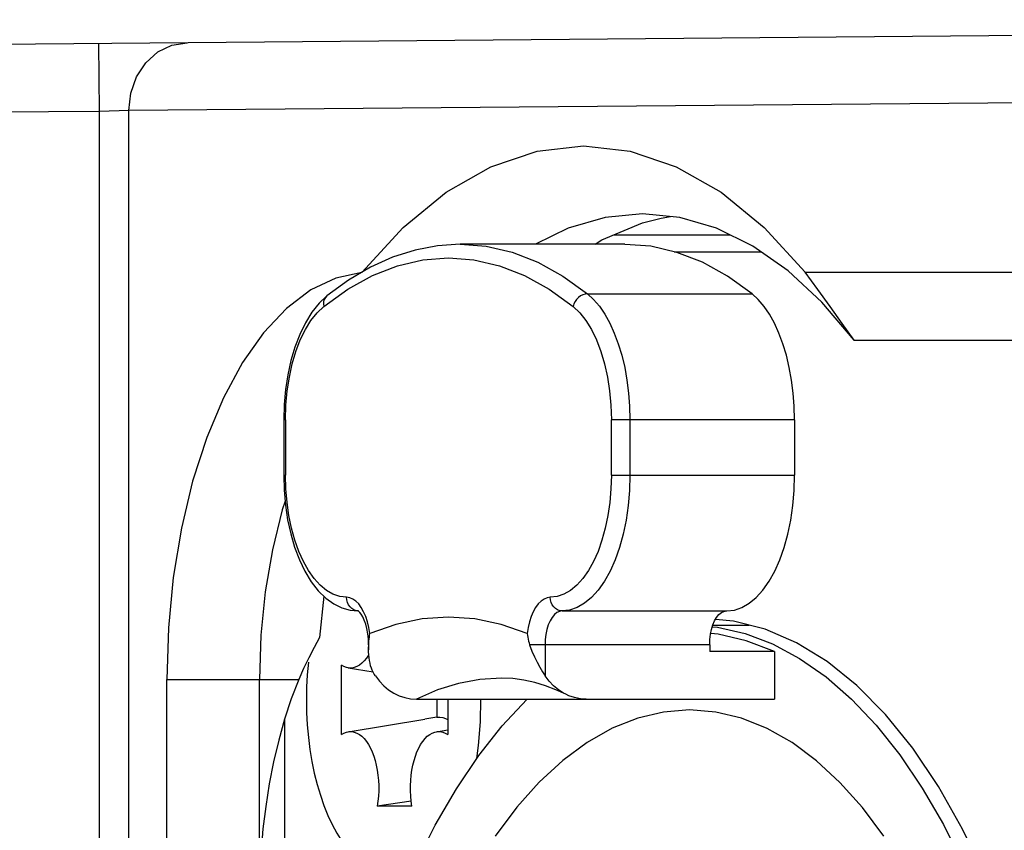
# Model space of a CAD drawing. Extents: x 0 to 420, y 0 to 297.
# Tile 10 of 116: x 79.18 to 82.08, y 86.72 to 89.11. Entities that reach past the tile are written whole.
import ezdxf

# ---------------------------------------------------------------- set-up
doc = ezdxf.new("R2010")
doc.units = 0
doc.header["$LTSCALE"] = 23.1
doc.layers.get('0').update_dxf_attribs({"linetype": 'CONTINUOUS'})

msp = doc.modelspace()

# ---------------------------------------------------------------- linework, layer by layer
at = {"color": 7, "linetype": 'CONTINUOUS'}
for p, q in [((87.4524, 89.1081), (69.9353, 88.9552)), ((79.4174, 88.8379), (79.4157, 89.0379)), ((85.2025, 88.8899), (79.504, 88.8402)), ((79.4174, 88.8379), (70.537, 88.7604)), ((79.504, 88.8402), (79.4174, 88.8379)), ((79.4174, 74.6108), (79.4174, 88.8379)), ((79.504, 74.6086), (79.504, 88.8402)), ((81.117, 88.675), (81.2492, 88.5997)), ((81.0172, 88.5361), (80.9074, 88.5255)), ((81.127, 88.5255), (81.0172, 88.5361)), ((80.8979, 88.4595), (81.0173, 88.5096)), ((80.9333, 88.4744), (81.275, 88.4744)), ((80.4138, 88.4421), (80.3473, 88.4295)), ((80.4803, 88.4463), (80.4138, 88.4421)), ((80.9653, 88.4463), (80.4803, 88.4463)), ((80.8774, 88.4463), (80.8979, 88.4595)), ((81.1109, 88.4244), (81.3663, 88.4244)), ((80.1907, 88.3633), (80.1141, 88.3468)), ((81.4964, 88.3644), (82.6416, 88.3644)), ((80.1141, 88.3468), (80.0403, 88.3118)), ((80.8553, 88.3003), (81.3403, 88.3003)), ((81.6404, 88.1644), (82.5235, 88.1644)), ((79.9603, 87.9295), (79.9603, 87.7663)), ((79.9656, 87.9295), (79.9603, 87.9295)), ((79.9656, 87.9295), (79.9656, 87.7663)), ((80.9256, 87.7663), (80.9256, 87.9295)), ((81.4653, 87.9295), (80.9256, 87.9295)), ((80.9803, 87.9295), (80.9803, 87.7663)), ((81.4653, 87.9295), (81.4653, 87.7663)), ((79.9603, 87.7663), (79.9656, 87.7663)), ((80.9256, 87.7663), (81.4653, 87.7663)), ((79.9645, 87.6892), (79.9561, 87.6642)), ((80.0784, 87.41), (80.0662, 87.2878)), ((80.1803, 87.3663), (80.1735, 87.367)), ((80.2018, 87.3498), (80.1958, 87.3639)), ((80.7803, 87.3663), (81.2653, 87.3663)), ((81.2852, 87.3362), (81.2321, 87.3408)), ((81.2246, 87.3244), (81.3313, 87.3244)), ((80.0662, 87.2878), (80.0498, 87.2586)), ((80.2103, 87.2663), (80.2103, 87.2513)), ((80.2108, 87.2663), (80.2103, 87.2663)), ((81.2153, 87.2663), (80.6849, 87.2663)), ((80.7303, 87.2663), (80.7303, 87.1751)), ((81.2153, 87.2663), (81.2153, 87.2463)), ((81.4058, 87.2463), (81.2153, 87.2463)), ((81.4058, 87.2463), (81.4058, 87.1063)), ((80.0191, 87.1969), (80.005, 87.1644)), ((80.1303, 87.0022), (80.1303, 87.2066)), ((80.1503, 87.1983), (80.2238, 87.1864)), ((79.616, 76.2844), (79.616, 87.1644)), ((79.616, 87.1644), (80.005, 87.1644)), ((79.8892, 76.2844), (79.8892, 87.1644)), ((80.3515, 87.1063), (81.4058, 87.1063)), ((80.4112, 87.1063), (80.4112, 87.0528)), ((80.4437, 87.1063), (80.4437, 87.0022)), ((80.4112, 87.0528), (80.3761, 87.0472)), ((79.9624, 87.0453), (79.9624, 76.4034)), ((80.1503, 87.0104), (80.3761, 87.0472)), ((80.4103, 87.0104), (80.4437, 87.0159)), ((80.336, 86.8057), (80.2359, 86.791)), ((80.3381, 86.791), (80.2359, 86.791))]:
    msp.add_line(p, q, dxfattribs=at)
for points in [[(79.504, 88.8402), (79.5097, 88.8917), (79.5268, 88.9398), (79.554, 88.9811), (79.5895, 89.0129), (79.6309, 89.0331), (79.6755, 89.0402)], [(80.1907, 88.3633), (80.3122, 88.4958), (80.4386, 88.5996), (80.5709, 88.675), (80.7066, 88.7208), (80.8439, 88.736), (80.9813, 88.7208), (81.117, 88.675)], [(81.2492, 88.5997), (81.3754, 88.4963), (81.4964, 88.3644)], [(81.0173, 88.5096), (81.0721, 88.5238), (81.1, 88.5281)], [(80.9074, 88.5255), (80.7987, 88.4938), (80.7023, 88.4463)], [(81.4461, 88.3683), (81.3424, 88.4412), (81.2357, 88.4938), (81.127, 88.5255)], [(80.4803, 88.4463), (80.5571, 88.4404), (80.6334, 88.4227), (80.7089, 88.3933), (80.783, 88.3524), (80.8553, 88.3003)], [(81.3403, 88.3003), (81.2677, 88.3525), (81.1939, 88.3933), (81.1184, 88.4226), (81.0421, 88.4404), (80.9653, 88.4462)], [(80.3473, 88.4295), (80.2811, 88.4084), (80.2156, 88.3789), (80.151, 88.3408), (80.0876, 88.2943)], [(80.0781, 88.2632), (80.1492, 88.3144), (80.2216, 88.3544), (80.2955, 88.3831), (80.3704, 88.4005), (80.4456, 88.4062), (80.5209, 88.4005), (80.5957, 88.3831), (80.6697, 88.3544), (80.7421, 88.3144), (80.8131, 88.2632)], [(81.6405, 88.1644), (81.5457, 88.2757), (81.4461, 88.3683)], [(81.6405, 88.1644), (81.6055, 88.2131), (81.5698, 88.2627), (81.5335, 88.3131), (81.4964, 88.3644)], [(80.0403, 88.3118), (79.9688, 88.2577), (79.9012, 88.186), (79.8389, 88.0977), (79.7826, 87.9943), (79.7334, 87.8773), (79.692, 87.7488), (79.6591, 87.6105), (79.6351, 87.4652), (79.6209, 87.3169), (79.616, 87.1644)], [(80.8553, 88.3003), (80.8484, 88.2996), (80.8415, 88.2975), (80.8348, 88.2941), (80.8286, 88.2895), (80.8231, 88.2838), (80.8186, 88.2774), (80.8153, 88.2705), (80.8131, 88.2632)], [(80.8553, 88.3003), (80.8732, 88.2837), (80.8902, 88.2636), (80.9062, 88.2403), (80.9209, 88.2139), (80.9343, 88.1848), (80.9461, 88.1531), (80.9563, 88.1193), (80.9648, 88.0836), (80.9715, 88.0464), (80.9764, 88.0081), (80.9793, 87.969), (80.9803, 87.9295)], [(81.4653, 87.9295), (81.4643, 87.9693), (81.4613, 88.0082), (81.4565, 88.0465), (81.4498, 88.0837), (81.4413, 88.1193), (81.4311, 88.1531), (81.4193, 88.1847), (81.4059, 88.2138), (81.3912, 88.2402), (81.3753, 88.2635), (81.3583, 88.2835), (81.3403, 88.3003)], [(80.0876, 88.2943), (80.0645, 88.2725), (80.0434, 88.2461), (80.0242, 88.2153), (80.0074, 88.1809), (79.9931, 88.1435), (79.9814, 88.1037), (79.9722, 88.0619), (79.9656, 88.0186), (79.9616, 87.9743), (79.9603, 87.9295)], [(80.0876, 88.2943), (80.083, 88.2895), (80.0798, 88.2838), (80.0779, 88.2774), (80.0773, 88.2705), (80.0781, 88.2632)], [(79.9656, 87.9295), (79.9669, 87.9725), (79.9707, 88.0143), (79.977, 88.0551), (79.9855, 88.0941), (79.9964, 88.1307), (80.0093, 88.1646), (80.0242, 88.1952), (80.0407, 88.2221), (80.0587, 88.2447), (80.0781, 88.2632)], [(80.8131, 88.2632), (80.8326, 88.2447), (80.8505, 88.2221), (80.8671, 88.1952), (80.882, 88.1646), (80.8949, 88.1307), (80.9057, 88.0941), (80.9143, 88.0551), (80.9206, 88.0143), (80.9243, 87.9725), (80.9256, 87.9295)], [(79.9603, 87.7663), (79.9616, 87.7219), (79.9655, 87.678), (79.9719, 87.6351), (79.9809, 87.5937), (79.9924, 87.5543), (80.0064, 87.5172), (80.0228, 87.483), (80.0415, 87.4524), (80.0623, 87.4258), (80.0847, 87.4039), (80.108, 87.3871), (80.132, 87.3754), (80.1562, 87.3685), (80.1792, 87.3664)], [(80.1456, 87.4063), (80.1252, 87.4086), (80.1054, 87.4154), (80.086, 87.4266), (80.0674, 87.4421), (80.0498, 87.4616), (80.0333, 87.4849), (80.0184, 87.5117), (80.005, 87.5417), (79.9933, 87.5745), (79.9835, 87.6097), (79.9758, 87.647), (79.9702, 87.6858), (79.9668, 87.7255), (79.9656, 87.7663)], [(80.9256, 87.7663), (80.9245, 87.7255), (80.9211, 87.6858), (80.9155, 87.647), (80.9077, 87.6097), (80.898, 87.5745), (80.8863, 87.5417), (80.8729, 87.5117), (80.8579, 87.4849), (80.8415, 87.4616), (80.8239, 87.4421), (80.8053, 87.4266), (80.7859, 87.4154), (80.766, 87.4086), (80.7456, 87.4063)], [(80.9803, 87.7663), (80.979, 87.7215), (80.9753, 87.6773), (80.9691, 87.6341), (80.9605, 87.5927), (80.9496, 87.5534), (80.9366, 87.5169), (80.9217, 87.4834), (80.905, 87.4535), (80.8867, 87.4276), (80.8671, 87.4059), (80.8463, 87.3887), (80.8248, 87.3763), (80.8027, 87.3688), (80.7803, 87.3663)], [(81.2653, 87.3663), (81.2879, 87.3689), (81.31, 87.3764), (81.3315, 87.3889), (81.3522, 87.4061), (81.3718, 87.4278), (81.39, 87.4536), (81.4067, 87.4834), (81.4216, 87.5167), (81.4345, 87.5532), (81.4454, 87.5923), (81.4539, 87.6337), (81.4602, 87.6768), (81.4639, 87.7209), (81.4653, 87.7663)], [(79.9561, 87.6642), (79.9272, 87.5466), (79.9061, 87.4226), (79.8934, 87.2944), (79.8892, 87.1644)], [(80.1958, 87.3639), (80.1889, 87.3763), (80.1812, 87.3868), (80.1729, 87.3952), (80.1641, 87.4013), (80.155, 87.405), (80.1456, 87.4063)], [(80.1735, 87.367), (80.167, 87.3693), (80.161, 87.373), (80.1558, 87.378), (80.1515, 87.384), (80.1483, 87.391), (80.1463, 87.3985), (80.1456, 87.4063)], [(80.7456, 87.4063), (80.7362, 87.405), (80.7272, 87.4013), (80.7184, 87.3952), (80.7101, 87.3868), (80.7024, 87.3763), (80.6955, 87.3639), (80.6895, 87.3498), (80.6844, 87.3341), (80.6805, 87.3174), (80.6776, 87.2994)], [(80.7803, 87.3663), (80.7735, 87.367), (80.767, 87.3693), (80.761, 87.373), (80.7558, 87.378), (80.7515, 87.384), (80.7483, 87.391), (80.7463, 87.3985), (80.7456, 87.4063)], [(80.1796, 87.3662), (80.1791, 87.3664), (80.1803, 87.3663)], [(80.1828, 87.3637), (80.1816, 87.3648), (80.1796, 87.3662)], [(80.2103, 87.2663), (80.2097, 87.2829), (80.208, 87.2989), (80.2053, 87.314), (80.2018, 87.3276), (80.1976, 87.3393), (80.1932, 87.349), (80.1888, 87.3564), (80.1848, 87.3616), (80.1828, 87.3637)], [(80.2136, 87.2994), (80.2108, 87.3174), (80.2069, 87.3341), (80.2018, 87.3498)], [(80.6776, 87.2994), (80.6007, 87.3266), (80.5235, 87.3429), (80.4456, 87.3483), (80.3678, 87.3429), (80.2905, 87.3266), (80.2136, 87.2994)], [(80.7803, 87.3663), (80.7725, 87.365), (80.7648, 87.3614), (80.7576, 87.3554), (80.7509, 87.3472), (80.7449, 87.337), (80.7398, 87.325), (80.7357, 87.3117), (80.7327, 87.2972), (80.7309, 87.2819), (80.7303, 87.2663)], [(81.2153, 87.2663), (81.2159, 87.2822), (81.2177, 87.2973), (81.2207, 87.3117), (81.2248, 87.3251), (81.2299, 87.337), (81.2358, 87.3471), (81.2425, 87.3553), (81.2498, 87.3613), (81.2573, 87.365), (81.2653, 87.3663)], [(81.2231, 87.3193), (81.2383, 87.3182), (81.3198, 87.2998), (81.4007, 87.2691), (81.4803, 87.2265), (81.558, 87.172), (81.6334, 87.1062), (81.7059, 87.0295), (81.7754, 86.9422), (81.8415, 86.8445), (81.904, 86.7371), (81.9622, 86.6206)], [(82.0254, 86.587), (81.9602, 86.7237), (81.8894, 86.8489), (81.8135, 86.9615), (81.7332, 87.0609), (81.6489, 87.1461), (81.5612, 87.2168), (81.4709, 87.2723), (81.3785, 87.3123), (81.2852, 87.3362)], [(80.2108, 87.2663), (80.2112, 87.2718), (80.2116, 87.2774), (80.2121, 87.283), (80.2126, 87.2885), (80.2131, 87.294), (80.2136, 87.2994)], [(80.6776, 87.2994), (80.6783, 87.294), (80.6792, 87.2885), (80.6803, 87.283), (80.6816, 87.2774), (80.6831, 87.2719), (80.6849, 87.2663)], [(81.4058, 87.2463), (81.323, 87.2785), (81.2398, 87.2979), (81.2182, 87.2995)], [(80.0498, 87.2586), (80.0341, 87.2283), (80.0191, 87.1969)], [(80.2103, 87.2513), (80.2103, 87.2559), (80.2108, 87.2663)], [(80.6849, 87.2663), (80.6916, 87.2478), (80.699, 87.2307), (80.7067, 87.2148), (80.7146, 87.2002), (80.7226, 87.187), (80.7303, 87.1751)], [(80.2108, 87.2372), (80.2102, 87.2362), (80.204, 87.2268), (80.1975, 87.2188), (80.1906, 87.2119), (80.1834, 87.2064), (80.1759, 87.2021), (80.1684, 87.1993), (80.1607, 87.1979), (80.153, 87.198), (80.1503, 87.1983)], [(80.2303, 87.1751), (80.2271, 87.1802), (80.2241, 87.1857), (80.2213, 87.1917), (80.2188, 87.198), (80.2165, 87.2048), (80.2146, 87.2121), (80.213, 87.2199), (80.2117, 87.2281), (80.2108, 87.2368), (80.2103, 87.2461), (80.2103, 87.2513)], [(80.033, 87.2149), (80.0297, 87.1784), (80.0277, 87.1416), (80.027, 87.1044)], [(80.1503, 87.1983), (80.1453, 87.1994), (80.1378, 87.2023), (80.1303, 87.2066)], [(80.2303, 87.1751), (80.2422, 87.1595), (80.2553, 87.1459), (80.2694, 87.1341), (80.2846, 87.1242), (80.3007, 87.1164), (80.3174, 87.1108), (80.3343, 87.1074), (80.3515, 87.1063)], [(80.6015, 87.1684), (80.5384, 87.1645), (80.4756, 87.1528), (80.4132, 87.1334), (80.3515, 87.1063)], [(80.7911, 87.1208), (80.7622, 87.1341), (80.7314, 87.146), (80.7, 87.1555), (80.6679, 87.1625), (80.6351, 87.1669), (80.6015, 87.1684)], [(80.7911, 87.1208), (80.7846, 87.1243), (80.7694, 87.1341), (80.7553, 87.1459), (80.7422, 87.1595), (80.7303, 87.1751)], [(80.005, 87.1644), (79.9828, 87.1068), (79.963, 87.0472)], [(80.8515, 87.1063), (80.8343, 87.1074), (80.8174, 87.1108), (80.8007, 87.1164), (80.7911, 87.1208)], [(80.027, 87.1044), (80.0277, 87.0672), (80.0297, 87.0304), (80.033, 86.9938), (80.0376, 86.9579), (80.0434, 86.9227), (80.0505, 86.8884), (80.0588, 86.8552), (80.0683, 86.8232), (80.0789, 86.7928), (80.0905, 86.7638), (80.1032, 86.7367), (80.1168, 86.7114), (80.1312, 86.6881), (80.1465, 86.6669), (80.1624, 86.648), (80.179, 86.6314), (80.1962, 86.6172), (80.2138, 86.6054), (80.2318, 86.5963), (80.25, 86.5897), (80.2685, 86.5857), (80.287, 86.5844)], [(80.4689, 86.8426), (80.5349, 86.9405), (80.6044, 87.0281), (80.677, 87.1051), (80.6784, 87.1063)], [(80.5403, 87.1063), (80.5389, 87.0396), (80.5337, 86.97), (80.5287, 86.9313)], [(80.4112, 87.0528), (80.42, 87.053), (80.4287, 87.0518), (80.4373, 87.0491), (80.4437, 87.0459)], [(81.1558, 87.0744), (81.0792, 87.0683), (81.0035, 87.0505), (80.9284, 87.0206), (80.8547, 86.9791), (80.7828, 86.926), (80.7133, 86.862), (80.6469, 86.7877), (80.5834, 86.703)], [(81.7284, 86.7027), (81.6653, 86.787), (81.5991, 86.8611), (81.5299, 86.9251), (81.4581, 86.9783), (81.3843, 87.02), (81.309, 87.0501), (81.2329, 87.0682), (81.1558, 87.0744)], [(79.963, 87.0472), (79.9455, 86.9852), (79.9303, 86.9215), (79.9176, 86.8565), (79.9072, 86.7905), (79.8992, 86.7239), (79.8936, 86.6572), (79.8903, 86.5907), (79.8892, 86.5244)], [(80.1303, 87.0022), (80.1378, 87.0064), (80.1453, 87.0093), (80.1503, 87.0104)], [(80.1503, 87.0104), (80.153, 87.0108), (80.1607, 87.0108), (80.1684, 87.0094), (80.1759, 87.0066), (80.1834, 87.0024), (80.1906, 86.9968), (80.1975, 86.99), (80.204, 86.9819), (80.2102, 86.9726), (80.2159, 86.9622), (80.2211, 86.9507), (80.2258, 86.9384), (80.2298, 86.9253), (80.2332, 86.9115), (80.236, 86.8971), (80.2381, 86.8822), (80.2395, 86.8671), (80.2402, 86.8518), (80.2402, 86.8363), (80.2395, 86.8209), (80.2381, 86.8058), (80.2359, 86.791)], [(80.3381, 86.791), (80.336, 86.8058), (80.3346, 86.8209), (80.3338, 86.8363), (80.3338, 86.8518), (80.3345, 86.8671), (80.3359, 86.8822), (80.338, 86.8971), (80.3408, 86.9115), (80.3442, 86.9253), (80.3483, 86.9384), (80.3529, 86.9507), (80.3581, 86.9622), (80.3638, 86.9726), (80.37, 86.9819), (80.3766, 86.99), (80.3834, 86.9968), (80.3907, 87.0024), (80.3981, 87.0066), (80.4057, 87.0094), (80.4103, 87.0104)], [(80.4103, 87.0104), (80.4133, 87.0108), (80.4211, 87.0108), (80.4287, 87.0093), (80.4363, 87.0064), (80.4437, 87.0022)], [(80.295, 86.4941), (80.3485, 86.6188), (80.4066, 86.7352), (80.4689, 86.8426)]]:
    msp.add_lwpolyline(points, dxfattribs=at)

doc.saveas('drawing.dxf')
